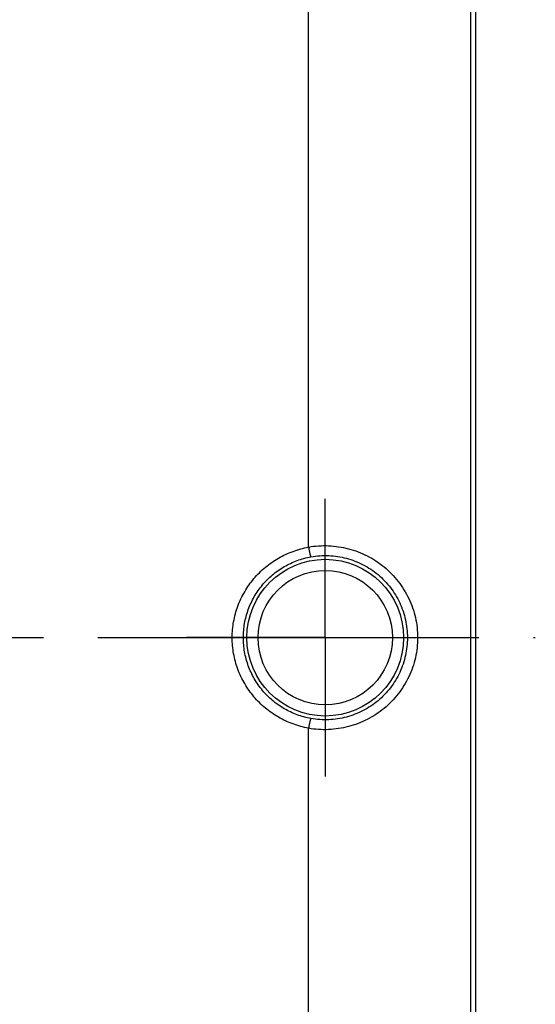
# Model space of a CAD drawing. Header units: millimetres. Extents: x 402 to 598, y 400 to 600.
# Tile 6 of 7: x 552 to 598, y 467 to 555. Entities that reach past the tile are written whole.
import ezdxf

# ---------------------------------------------------------------- set-up
doc = ezdxf.new("R2010")
doc.units = ezdxf.units.MM
doc.header["$LTSCALE"] = 65.185185
doc.linetypes.add('CENTER', pattern=[0.6, 0.375, -0.075, 0.075, -0.075])
for name, color, linetype in [('ACHSEN_S', 7, 'CONTINUOUS'), ('KOERPER', 7, 'CONTINUOUS'), ('KONST.EL_MIT_GEO', 7, 'CONTINUOUS')]:
    doc.layers.add(name, color=color, linetype=linetype)

msp = doc.modelspace()

# ---------------------------------------------------------------- linework, layer by layer
at = {"layer": 'ACHSEN_S', "color": 2, "linetype": 'CENTER'}
msp.add_line((402.138, 500), (597.862, 500), dxfattribs=at)
at = {"layer": 'KOERPER', "color": 2, "linetype": 'CENTER'}
for q in [(579, 512.454), (566.546, 500), (591.454, 500), (579, 487.546)]:
    msp.add_line((579, 500), q, dxfattribs=at)
at = {"layer": 'KONST.EL_MIT_GEO', "color": 7, "linetype": 'Continuous'}
for p, q in [((592.5, 595), (592.5, 405)), ((577.5, 508.139), (577.5, 573.739)), ((592.044, 572.42), (592.044, 427.58)), ((577.5, 426.261), (577.5, 491.861))]:
    msp.add_line(p, q, dxfattribs=at)
for radius in [7.034, 6.034]:
    msp.add_circle((579, 500), radius, dxfattribs=at)
for centre, start, end in [((577.585, 508.139), 179.96258, 190.46426), ((577.585, 491.861), 169.5364, 180.03808)]:
    msp.add_arc(centre, 0.0849, start, end, dxfattribs=at)
for points, knots in [([(577.5, 508.139), (578.092, 508.241), (579.303, 508.319), (581.101, 508.048), (582.804, 507.398), (584.329, 506.398), (585.602, 505.091), (586.562, 503.539), (587.158, 501.814), (587.293, 500.603), (587.293, 500)], [0, 0, 0, 0, 0.124582, 0.249405, 0.374407, 0.499503, 0.624629, 0.749755, 0.874878, 1, 1, 1, 1]), ([(570.65, 500), (570.65, 500.48), (570.735, 501.443), (571.115, 502.841), (571.732, 504.15), (572.568, 505.331), (573.596, 506.35), (574.784, 507.176), (576.096, 507.786), (577.029, 508.038), (577.501, 508.124)], [0, 0, 0, 0, 0.125089, 0.25014, 0.375133, 0.500075, 0.624998, 0.749943, 0.874941, 1, 1, 1, 1]), ([(577.501, 508.124), (577.512, 508.066), (577.534, 507.954), (577.566, 507.793), (577.598, 507.646), (577.629, 507.517), (577.656, 507.412), (577.677, 507.34), (577.692, 507.297), (577.702, 507.275), (577.709, 507.261), (577.715, 507.254), (577.718, 507.253)], [0, 0, 0, 0, 0.194864, 0.379814, 0.548972, 0.696979, 0.81918, 0.911807, 0.946151, 0.972222, 0.989999, 1, 1, 1, 1]), ([(571.65, 500), (571.65, 500.428), (571.724, 501.285), (572.057, 502.53), (572.6, 503.699), (573.337, 504.755), (574.246, 505.667), (575.3, 506.408), (576.466, 506.955), (577.297, 507.179), (577.718, 507.253)], [0, 0, 0, 0, 0.125123, 0.250195, 0.37519, 0.500116, 0.625014, 0.749938, 0.87493, 1, 1, 1, 1]), ([(577.718, 507.253), (578.242, 507.348), (579.318, 507.424), (580.915, 507.184), (582.427, 506.602), (583.776, 505.704), (584.899, 504.534), (585.741, 503.148), (586.263, 501.613), (586.38, 500.536), (586.38, 500)], [0, 0, 0, 0, 0.124445, 0.249206, 0.374204, 0.499328, 0.624493, 0.749662, 0.87483, 1, 1, 1, 1]), ([(577.501, 491.876), (577.029, 491.962), (576.096, 492.214), (574.784, 492.824), (573.596, 493.65), (572.568, 494.669), (571.732, 495.85), (571.115, 497.159), (570.735, 498.557), (570.65, 499.52), (570.65, 500)], [0, 0, 0, 0, 0.125059, 0.250057, 0.375002, 0.499925, 0.624867, 0.74986, 0.874911, 1, 1, 1, 1]), ([(577.718, 492.747), (577.297, 492.821), (576.466, 493.045), (575.3, 493.592), (574.246, 494.333), (573.337, 495.245), (572.6, 496.301), (572.057, 497.47), (571.724, 498.715), (571.65, 499.572), (571.65, 500)], [0, 0, 0, 0, 0.12507, 0.250062, 0.374986, 0.499884, 0.62481, 0.749805, 0.874877, 1, 1, 1, 1]), ([(587.293, 500), (587.293, 499.397), (587.158, 498.186), (586.562, 496.461), (585.602, 494.909), (584.329, 493.602), (582.804, 492.602), (581.101, 491.952), (579.303, 491.681), (578.092, 491.759), (577.5, 491.861)], [0, 0, 0, 0, 0.125122, 0.250245, 0.375371, 0.500497, 0.625593, 0.750595, 0.875418, 1, 1, 1, 1]), ([(586.38, 500), (586.38, 499.464), (586.263, 498.387), (585.741, 496.852), (584.899, 495.466), (583.776, 494.296), (582.427, 493.398), (580.915, 492.816), (579.318, 492.576), (578.242, 492.652), (577.718, 492.747)], [0, 0, 0, 0, 0.12517, 0.250338, 0.375507, 0.500672, 0.625796, 0.750794, 0.875555, 1, 1, 1, 1]), ([(577.718, 492.747), (577.715, 492.746), (577.709, 492.739), (577.702, 492.725), (577.692, 492.703), (577.677, 492.66), (577.656, 492.588), (577.629, 492.483), (577.598, 492.354), (577.566, 492.207), (577.534, 492.046), (577.512, 491.934), (577.501, 491.876)], [0, 0, 0, 0, 0.010001, 0.027778, 0.053849, 0.088194, 0.18082, 0.303021, 0.451028, 0.620186, 0.805136, 1, 1, 1, 1])]:
    msp.add_open_spline(points, degree=3, knots=knots, dxfattribs=at)

doc.saveas('drawing.dxf')
